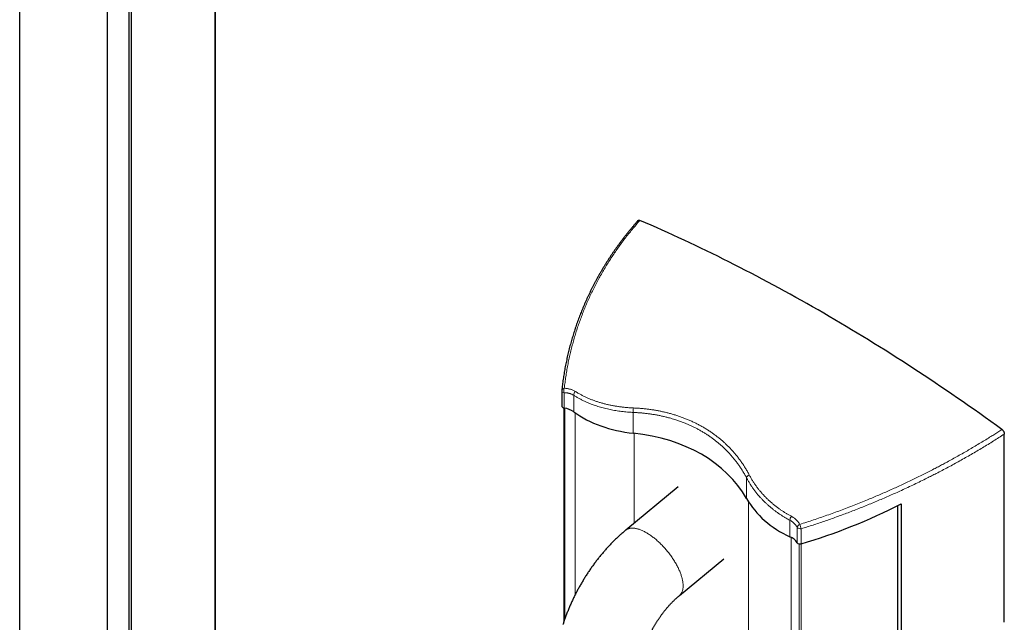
# Model space of a CAD drawing. Header units: millimetres. Extents: x 8 to 1336, y 12 to 1541.
# Tile 12 of 13: x 847 to 1336, y 942 to 1242. Entities that reach past the tile are written whole.
import ezdxf

# ---------------------------------------------------------------- set-up
doc = ezdxf.new("R2010")
doc.units = ezdxf.units.MM

msp = doc.modelspace()

# ---------------------------------------------------------------- linework, layer by layer
at = {"color": 7, "linetype": 'Continuous', "lineweight": 30}
for p, q in [((902.71, 337.95), (902.71, 1507.31)), ((944.44, 353.93), (944.44, 1491.33)), ((847.11, 429.05), (847.11, 1416.21)), ((890.82, 444.75), (890.82, 1400.51)), ((901.44, 448.56), (901.44, 1396.7)), ((1116.46, 1057.57), (1116.46, 1050.07)), ((1117.46, 1048.91), (1117.46, 942.63)), ((1336.37, 942.49), (1336.37, 1035.96)), ((1174.28, 1009.69), (1148.22, 988.19)), ((1283.43, 46.42), (1283.43, 1000.39)), ((1285.17, 1001.27), (1285.17, 910.55)), ((1174.95, 955.8), (1197, 973.99))]:
    msp.add_line(p, q, dxfattribs=at)
at = {"color": 252, "linetype": 'Continuous', "lineweight": 0}
for p, q in [((944.08, 353.79), (944.08, 1491.47)), ((1117.6, 1048.88), (1117.6, 1056.52)), ((1122.4, 1047), (1122.4, 1055.21)), ((1118.03, 944.29), (1118.03, 1048.8)), ((1123.16, 956.25), (1123.16, 1046.46)), ((1152.01, 1036.39), (1152.01, 1046.7)), ((1152.39, 991.63), (1152.39, 1036.35)), ((1208.3, 1003.89), (1208.3, 1014.18)), ((1209.23, 71.56), (1209.23, 1002.37)), ((1229.8, 985), (1229.8, 993.17)), ((1233.48, 981.99), (1233.48, 989.59)), ((1235.47, 981.52), (1235.47, 988.93)), ((1230.45, 56.46), (1230.45, 984.68)), ((1234.38, 53.76), (1234.38, 981.44)), ((1235.38, 53.33), (1235.38, 981.49))]:
    msp.add_line(p, q, dxfattribs=at)
at = {"color": 7, "linetype": 'Continuous', "lineweight": 30, "flags": 128}
msp.add_lwpolyline([(1335.16, 1038.26), (1332.41, 1040.25), (1329.65, 1042.23), (1326.9, 1044.19), (1324.14, 1046.15), (1321.38, 1048.09), (1318.63, 1050.02), (1315.87, 1051.94), (1313.1, 1053.85), (1310.34, 1055.74), (1307.58, 1057.63), (1304.81, 1059.5), (1302.05, 1061.36), (1299.28, 1063.21), (1296.52, 1065.04), (1293.75, 1066.87), (1290.98, 1068.68), (1288.21, 1070.48), (1285.44, 1072.26), (1282.67, 1074.04), (1279.9, 1075.8), (1277.13, 1077.55), (1274.36, 1079.29), (1271.58, 1081.02), (1268.81, 1082.73), (1266.04, 1084.43), (1263.27, 1086.12), (1260.49, 1087.8), (1257.72, 1089.46), (1254.94, 1091.11), (1252.17, 1092.75), (1249.39, 1094.38), (1246.62, 1095.99), (1243.85, 1097.59), (1241.07, 1099.18), (1238.3, 1100.76), (1235.52, 1102.32), (1232.75, 1103.87), (1229.97, 1105.41), (1227.2, 1106.94), (1224.43, 1108.45), (1221.65, 1109.95), (1218.88, 1111.44), (1216.11, 1112.91), (1213.34, 1114.38), (1210.57, 1115.82), (1207.79, 1117.26), (1205.02, 1118.68), (1202.25, 1120.09), (1199.49, 1121.49), (1196.72, 1122.88), (1193.95, 1124.25), (1191.18, 1125.61), (1188.42, 1126.95), (1185.65, 1128.28), (1182.89, 1129.6), (1180.12, 1130.91), (1177.36, 1132.2), (1174.6, 1133.48), (1171.84, 1134.75), (1169.08, 1136), (1166.32, 1137.24), (1163.57, 1138.47), (1160.81, 1139.69), (1158.06, 1140.89), (1155.31, 1142.07)], dxfattribs=at)
at = {"color": 252, "linetype": 'Continuous', "lineweight": 0, "flags": 128}
for points in [[(1148.22, 988.19), (1148.23, 988.2), (1148.42, 988.35), (1148.63, 988.49), (1148.85, 988.62), (1149.07, 988.74), (1149.31, 988.85), (1149.55, 988.94), (1149.81, 989.02), (1150.07, 989.09), (1150.33, 989.15), (1150.61, 989.19), (1150.9, 989.23), (1151.19, 989.25), (1151.49, 989.25), (1151.8, 989.25), (1152.11, 989.23), (1152.43, 989.2), (1152.76, 989.16), (1153.09, 989.11), (1153.43, 989.04), (1153.78, 988.96), (1154.13, 988.87), (1154.48, 988.77), (1154.85, 988.66), (1155.21, 988.53), (1155.58, 988.39), (1155.96, 988.24), (1156.34, 988.08), (1156.72, 987.91), (1157.11, 987.73), (1157.5, 987.53), (1157.89, 987.32), (1158.28, 987.11), (1158.68, 986.88), (1159.08, 986.64), (1159.48, 986.39), (1159.89, 986.13), (1160.29, 985.86), (1160.7, 985.58), (1161.1, 985.29), (1161.51, 984.99), (1161.91, 984.68), (1162.32, 984.37), (1162.72, 984.04), (1163.13, 983.71), (1163.53, 983.36), (1163.93, 983.01), (1164.33, 982.65), (1164.73, 982.29), (1165.13, 981.91), (1165.52, 981.53), (1165.91, 981.14), (1166.3, 980.75), (1166.69, 980.35), (1167.07, 979.94), (1167.44, 979.53), (1167.82, 979.11), (1168.18, 978.69), (1168.55, 978.26), (1168.91, 977.83), (1169.26, 977.39), (1169.61, 976.95), (1169.95, 976.51), (1170.28, 976.06), (1170.61, 975.61), (1170.94, 975.16), (1171.25, 974.7), (1171.56, 974.25), (1171.87, 973.79), (1172.16, 973.33), (1172.45, 972.87), (1172.73, 972.41), (1173, 971.95), (1173.26, 971.48), (1173.52, 971.02), (1173.77, 970.56), (1174.01, 970.1), (1174.23, 969.65), (1174.45, 969.19), (1174.67, 968.74), (1174.87, 968.28), (1175.06, 967.83), (1175.24, 967.39), (1175.42, 966.95), (1175.58, 966.51), (1175.73, 966.07), (1175.87, 965.64), (1176.01, 965.21), (1176.13, 964.79), (1176.24, 964.37), (1176.34, 963.96), (1176.43, 963.56)], [(1176.43, 963.56), (1176.51, 963.16), (1176.58, 962.76), (1176.64, 962.38), (1176.69, 962), (1176.73, 961.63), (1176.75, 961.26), (1176.77, 960.9), (1176.77, 960.55), (1176.77, 960.21), (1176.75, 959.88), (1176.72, 959.56), (1176.68, 959.24), (1176.64, 958.93), (1176.58, 958.64), (1176.5, 958.35), (1176.42, 958.07), (1176.33, 957.8), (1176.23, 957.55), (1176.11, 957.3), (1175.99, 957.06), (1175.86, 956.84), (1175.71, 956.62), (1175.56, 956.42), (1175.4, 956.22), (1175.22, 956.04), (1175.04, 955.87), (1174.95, 955.8)]]:
    msp.add_lwpolyline(points, dxfattribs=at)
at = {"color": 7, "linetype": 'Continuous', "lineweight": 30}
msp.add_arc((1118.46, 1057.57), 2, 173.8117, 180, dxfattribs=at)
at = {"color": 252, "linetype": 'Continuous', "lineweight": 0}
for centre, radius, start, end in [((1117.74, 1057.82), 1.31, 191.3408, 263.9845), ((1117.76, 1057.38), 1.35, 91.2736, 162.973), ((1121.37, 1057.41), 3.88, 160.0172, 193.2982), ((1125.19, 1055.16), 2.79, 135.1616, 178.9481), ((1156.22, 1047.62), 4.31, 162.2132, 192.3092), ((1210.52, 1013.62), 2.29, 113.4784, 165.8561), ((1233.31, 992.88), 3.53, 140.8088, 175.2222), ((1235.83, 988.92), 2.45, 115.4264, 164.1032), ((1235.18, 991.39), 2.48, 226.7125, 276.7506), ((1251.36, 995.11), 17.05, 193.5162, 201.2534)]:
    msp.add_arc(centre, radius, start, end, dxfattribs=at)
at = {"color": 7, "linetype": 'Continuous', "lineweight": 30}
for centre, major_axis, start_param, end_param in [((1118.46, 1050.51), (1.88, 0.97), 2.786828, 3.91635), ((1111.5, 1037.2), (13.41, 6.93), 0.348875, 0.774757), ((1181.26, 1099.91), (72.39, 37.43), 3.490468, 3.969011), ((1112.98, 951.65), (96.59, 49.93), 0.03385, 0.827418), ((1279.75, 1043.05), (72.39, 37.43), 3.175442, 3.653985), ((1217.21, 1137.86), (189.13, 97.78), 4.448255, 4.701277), ((1220.55, 974.25), (13.41, 6.93), 0.08651, 0.512393), ((1235.29, 983.07), (1.88, 0.97), 3.228103, 4.448255)]:
    msp.add_ellipse(centre, major_axis=major_axis, ratio=0.716542, start_param=start_param, end_param=end_param, dxfattribs=at)
for points, knots in [([(1154.34, 1141.95), (1154.07, 1141.64), (1153.47, 1140.97), (1152.57, 1139.93), (1151.64, 1138.84), (1150.72, 1137.74), (1149.81, 1136.64), (1148.91, 1135.53), (1148.02, 1134.41), (1147.14, 1133.28), (1146.28, 1132.15), (1145.42, 1131), (1144.57, 1129.85), (1143.74, 1128.7), (1142.91, 1127.53), (1142.1, 1126.36), (1141.29, 1125.18), (1140.5, 1123.99), (1139.72, 1122.8), (1138.95, 1121.61), (1138.2, 1120.4), (1137.45, 1119.19), (1136.72, 1117.98), (1136, 1116.76), (1135.29, 1115.53), (1134.59, 1114.29), (1133.9, 1113.05), (1133.23, 1111.8), (1132.56, 1110.55), (1131.91, 1109.29), (1131.27, 1108.03), (1130.65, 1106.76), (1130.03, 1105.48), (1129.43, 1104.2), (1128.84, 1102.92), (1128.26, 1101.63), (1127.7, 1100.33), (1127.14, 1099.03), (1126.6, 1097.73), (1126.07, 1096.42), (1125.56, 1095.1), (1125.05, 1093.79), (1124.56, 1092.46), (1124.09, 1091.14), (1123.62, 1089.81), (1123.17, 1088.48), (1122.73, 1087.14), (1122.31, 1085.8), (1121.89, 1084.46), (1121.49, 1083.11), (1121.11, 1081.76), (1120.73, 1080.4), (1120.37, 1079.04), (1120.02, 1077.68), (1119.69, 1076.31), (1119.36, 1074.94), (1119.05, 1073.56), (1118.76, 1072.18), (1118.47, 1070.8), (1118.2, 1069.41), (1117.94, 1068.03), (1117.7, 1066.64), (1117.47, 1065.25), (1117.25, 1063.86), (1117.05, 1062.46), (1116.86, 1061.07), (1116.68, 1059.68), (1116.55, 1058.58), (1116.49, 1057.95), (1116.47, 1057.78)], [0, 0, 0, 0, 0.012869, 0.027612, 0.042363, 0.057124, 0.071897, 0.086682, 0.101482, 0.116298, 0.131132, 0.145984, 0.160858, 0.175754, 0.190673, 0.205619, 0.220561, 0.235496, 0.250438, 0.265387, 0.280345, 0.295314, 0.310294, 0.325287, 0.340296, 0.35532, 0.370366, 0.385394, 0.400438, 0.415507, 0.430595, 0.4457, 0.460816, 0.47594, 0.491068, 0.506196, 0.521317, 0.536417, 0.551603, 0.566784, 0.581963, 0.59714, 0.612317, 0.627495, 0.642676, 0.65786, 0.67305, 0.688247, 0.703453, 0.718668, 0.733894, 0.749133, 0.764387, 0.779656, 0.794943, 0.810248, 0.825573, 0.84092, 0.85629, 0.871672, 0.887044, 0.902408, 0.917765, 0.933117, 0.948465, 0.963811, 0.979155, 0.994499, 1, 1, 1, 1]), ([(1154.35, 1141.95), (1154.37, 1141.97), (1154.43, 1142.04), (1154.57, 1142.13), (1154.76, 1142.18), (1154.97, 1142.18), (1155.15, 1142.14), (1155.27, 1142.09), (1155.31, 1142.07)], [0, 0, 0, 0, 0.099204, 0.301262, 0.503314, 0.701518, 0.899739, 1, 1, 1, 1]), ([(1335.16, 1038.26), (1335.24, 1038.2), (1335.39, 1038.08), (1335.6, 1037.85), (1335.8, 1037.6), (1335.98, 1037.32), (1336.12, 1037.03), (1336.24, 1036.73), (1336.32, 1036.43), (1336.36, 1036.17), (1336.36, 1036.02), (1336.37, 1035.96)], [0, 0, 0, 0, 0.11507, 0.23013, 0.345243, 0.460359, 0.574788, 0.68923, 0.805198, 0.921185, 1, 1, 1, 1]), ([(1148.22, 988.19), (1148.09, 988.08), (1147.71, 987.77), (1147.1, 987.26), (1146.39, 986.64), (1145.68, 986.01), (1144.97, 985.38), (1144.28, 984.73), (1143.58, 984.08), (1142.9, 983.41), (1142.22, 982.74), (1141.54, 982.07), (1140.87, 981.38), (1140.21, 980.68), (1139.55, 979.98), (1138.9, 979.27), (1138.25, 978.55), (1137.62, 977.83), (1136.98, 977.09), (1136.36, 976.35), (1135.74, 975.61), (1135.13, 974.85), (1134.52, 974.09), (1133.92, 973.33), (1133.33, 972.55), (1132.74, 971.77), (1132.16, 970.99), (1131.59, 970.2), (1131.03, 969.4), (1130.47, 968.59), (1129.92, 967.78), (1129.37, 966.97), (1128.84, 966.15), (1128.31, 965.32), (1127.79, 964.49), (1127.27, 963.66), (1126.77, 962.82), (1126.27, 961.97), (1125.78, 961.12), (1125.3, 960.27), (1124.82, 959.41), (1124.35, 958.55), (1123.89, 957.68), (1123.44, 956.81), (1123, 955.94), (1122.57, 955.06), (1122.14, 954.18), (1121.72, 953.29), (1121.31, 952.4), (1120.91, 951.51), (1120.52, 950.61), (1120.14, 949.72), (1119.76, 948.82), (1119.4, 947.91), (1119.04, 947.01), (1118.69, 946.1), (1118.35, 945.19), (1118.02, 944.27), (1117.7, 943.36), (1117.4, 942.46), (1117.18, 941.8), (1117.07, 941.45), (1117.05, 941.39)], [0, 0, 0, 0, 0.009561, 0.026846, 0.044113, 0.061368, 0.07861, 0.095838, 0.113052, 0.130252, 0.147437, 0.164608, 0.181764, 0.198906, 0.216033, 0.233147, 0.250247, 0.267333, 0.284406, 0.301467, 0.318515, 0.335552, 0.352578, 0.369593, 0.386597, 0.403592, 0.420579, 0.437557, 0.454527, 0.47149, 0.488447, 0.505398, 0.522344, 0.539286, 0.556224, 0.573159, 0.590092, 0.607023, 0.623953, 0.640884, 0.657815, 0.674747, 0.69168, 0.708616, 0.725556, 0.742499, 0.759447, 0.7764, 0.793359, 0.810325, 0.827299, 0.84428, 0.86127, 0.87827, 0.895279, 0.9123, 0.929331, 0.946375, 0.96343, 0.980499, 0.996681, 1, 1, 1, 1]), ([(1157.04, 928.55), (1157.07, 928.65), (1157.16, 928.93), (1157.32, 929.41), (1157.52, 929.97), (1157.72, 930.54), (1157.93, 931.12), (1158.15, 931.69), (1158.37, 932.26), (1158.61, 932.84), (1158.85, 933.42), (1159.09, 934), (1159.35, 934.57), (1159.61, 935.15), (1159.88, 935.73), (1160.15, 936.31), (1160.43, 936.88), (1160.72, 937.46), (1161.01, 938.03), (1161.32, 938.6), (1161.62, 939.17), (1161.93, 939.73), (1162.25, 940.3), (1162.58, 940.86), (1162.91, 941.41), (1163.24, 941.97), (1163.58, 942.51), (1163.92, 943.06), (1164.27, 943.6), (1164.63, 944.13), (1164.98, 944.66), (1165.34, 945.18), (1165.71, 945.7), (1166.08, 946.21), (1166.45, 946.72), (1166.83, 947.22), (1167.2, 947.71), (1167.58, 948.19), (1167.97, 948.67), (1168.35, 949.14), (1168.74, 949.6), (1169.13, 950.06), (1169.52, 950.51), (1169.91, 950.94), (1170.3, 951.37), (1170.7, 951.79), (1171.09, 952.21), (1171.48, 952.61), (1171.87, 953), (1172.27, 953.39), (1172.66, 953.77), (1173.05, 954.13), (1173.43, 954.49), (1173.82, 954.83), (1174.21, 955.17), (1174.58, 955.49), (1174.83, 955.7), (1174.95, 955.8)], [0, 0, 0, 0, 0.009341, 0.027615, 0.045915, 0.064246, 0.082606, 0.100995, 0.119411, 0.137851, 0.156315, 0.1748, 0.193305, 0.211828, 0.230367, 0.248921, 0.267488, 0.286067, 0.304655, 0.32325, 0.341852, 0.360458, 0.379066, 0.397676, 0.416283, 0.434888, 0.453487, 0.47208, 0.490664, 0.509238, 0.5278, 0.546349, 0.564882, 0.583397, 0.601894, 0.620371, 0.638825, 0.657256, 0.675661, 0.694038, 0.712387, 0.730706, 0.748993, 0.767247, 0.785465, 0.803647, 0.821791, 0.839896, 0.857961, 0.875984, 0.893963, 0.911899, 0.929789, 0.947632, 0.965429, 0.983177, 1, 1, 1, 1])]:
    msp.add_open_spline(points, degree=3, knots=knots, dxfattribs=at)
at = {"color": 252, "linetype": 'Continuous', "lineweight": 0}
for points, knots in [([(1155.31, 1142.07), (1154.65, 1141.34), (1153.35, 1139.86), (1151.46, 1137.61), (1149.61, 1135.33), (1147.8, 1133.02), (1146.05, 1130.68), (1144.34, 1128.32), (1142.68, 1125.92), (1141.06, 1123.5), (1139.48, 1121.04), (1137.95, 1118.54), (1136.48, 1116.02), (1135.05, 1113.48), (1133.67, 1110.91), (1132.35, 1108.32), (1131.08, 1105.71), (1129.86, 1103.08), (1128.7, 1100.43), (1127.59, 1097.77), (1126.53, 1095.09), (1125.53, 1092.4), (1124.58, 1089.68), (1123.69, 1086.95), (1122.85, 1084.21), (1122.06, 1081.44), (1121.32, 1078.65), (1120.64, 1075.84), (1120.01, 1073.01), (1119.44, 1070.18), (1118.92, 1067.33), (1118.47, 1064.47), (1118.06, 1061.61), (1117.84, 1059.69), (1117.73, 1058.74)], [0, 0, 0, 0, 0.030606, 0.061216, 0.091826, 0.122432, 0.153171, 0.183914, 0.214658, 0.245397, 0.27654, 0.307687, 0.338834, 0.369976, 0.401253, 0.432533, 0.463814, 0.49509, 0.52632, 0.557554, 0.588788, 0.620019, 0.651377, 0.68274, 0.714103, 0.745461, 0.777211, 0.808965, 0.840719, 0.872469, 0.90435, 0.936235, 0.968119, 1, 1, 1, 1]), ([(1117.73, 1058.74), (1118.01, 1058.72), (1118.56, 1058.68), (1119.33, 1058.57), (1120.05, 1058.43), (1120.73, 1058.25), (1121.39, 1058.03), (1122.02, 1057.77), (1122.64, 1057.47), (1123.02, 1057.25), (1123.21, 1057.13)], [0, 0, 0, 0, 0.1340875, 0.2686672, 0.3887002, 0.5088254, 0.6288536, 0.7525343, 0.8763224, 1, 1, 1, 1]), ([(1123.21, 1057.13), (1123.65, 1056.86), (1124.52, 1056.32), (1125.89, 1055.56), (1127.29, 1054.83), (1128.73, 1054.14), (1130.21, 1053.5), (1131.72, 1052.89), (1133.25, 1052.34), (1134.81, 1051.82), (1136.39, 1051.35), (1138.01, 1050.92), (1139.65, 1050.53), (1141.32, 1050.18), (1143.01, 1049.87), (1144.74, 1049.6), (1146.52, 1049.37), (1148.37, 1049.17), (1150.23, 1049.03), (1151.49, 1048.96), (1152.12, 1048.93)], [0, 0, 0, 0, 0.055269, 0.110549, 0.165817, 0.221502, 0.277199, 0.332884, 0.387536, 0.44221, 0.496884, 0.551537, 0.606629, 0.661721, 0.715947, 0.770174, 0.827619, 0.885086, 0.942554, 1, 1, 1, 1]), ([(1122.4, 1055.21), (1122.28, 1055.29), (1122.03, 1055.43), (1121.65, 1055.63), (1121.25, 1055.81), (1120.84, 1055.97), (1120.41, 1056.11), (1119.96, 1056.23), (1119.5, 1056.33), (1119.07, 1056.4), (1118.56, 1056.47), (1118.09, 1056.51), (1117.72, 1056.52), (1117.6, 1056.52)], [0, 0, 0, 0, 0.089855, 0.180069, 0.270283, 0.360999, 0.451717, 0.54421, 0.637342, 0.730475, 0.79776, 0.932515, 1, 1, 1, 1]), ([(1152.01, 1046.7), (1151.64, 1046.72), (1150.91, 1046.76), (1149.69, 1046.84), (1148.36, 1046.95), (1146.91, 1047.1), (1145.47, 1047.28), (1144.04, 1047.49), (1142.62, 1047.72), (1141.2, 1047.98), (1139.8, 1048.27), (1138.42, 1048.59), (1137.05, 1048.94), (1135.7, 1049.32), (1134.37, 1049.72), (1133.17, 1050.12), (1132.09, 1050.5), (1130.93, 1050.93), (1129.58, 1051.47), (1128.07, 1052.14), (1126.6, 1052.84), (1125.16, 1053.59), (1123.75, 1054.38), (1122.85, 1054.93), (1122.4, 1055.21)], [0, 0, 0, 0, 0.032649, 0.065297, 0.109161, 0.15303, 0.196895, 0.241374, 0.28586, 0.33034, 0.375202, 0.42007, 0.464932, 0.509831, 0.554736, 0.599635, 0.633298, 0.666962, 0.722361, 0.777772, 0.833171, 0.888777, 0.944394, 1, 1, 1, 1]), ([(1152.12, 1048.93), (1152.77, 1048.9), (1154.08, 1048.84), (1156.02, 1048.69), (1157.93, 1048.5), (1159.81, 1048.27), (1161.67, 1048.01), (1163.5, 1047.7), (1165.29, 1047.36), (1167.04, 1046.98), (1168.78, 1046.57), (1170.53, 1046.11), (1172.3, 1045.6), (1174.09, 1045.03), (1175.85, 1044.42), (1177.6, 1043.77), (1179.32, 1043.06), (1181.04, 1042.31), (1182.72, 1041.52), (1184.38, 1040.68), (1186.01, 1039.79), (1187.63, 1038.85), (1189.21, 1037.87), (1190.75, 1036.84), (1192.27, 1035.77), (1193.72, 1034.67), (1195.12, 1033.55), (1196.45, 1032.42), (1197.74, 1031.25), (1199.01, 1030.03), (1200.24, 1028.78), (1201.44, 1027.48), (1202.6, 1026.15), (1203.72, 1024.77), (1204.81, 1023.35), (1205.86, 1021.9), (1206.86, 1020.41), (1207.82, 1018.88), (1208.75, 1017.32), (1209.32, 1016.25), (1209.61, 1015.72)], [0, 0, 0, 0, 0.025848, 0.051697, 0.077023, 0.102355, 0.127687, 0.153013, 0.177478, 0.201949, 0.22642, 0.250884, 0.277006, 0.303136, 0.329265, 0.355387, 0.382023, 0.408668, 0.435312, 0.461949, 0.489135, 0.51633, 0.543525, 0.570711, 0.598167, 0.625622, 0.651729, 0.677842, 0.703956, 0.730062, 0.756678, 0.783302, 0.809925, 0.836541, 0.863695, 0.890857, 0.918019, 0.945174, 0.972587, 1, 1, 1, 1]), ([(1208.3, 1014.18), (1208.02, 1014.72), (1207.44, 1015.78), (1206.52, 1017.34), (1205.56, 1018.86), (1204.56, 1020.34), (1203.52, 1021.79), (1202.44, 1023.18), (1201.34, 1024.53), (1200.21, 1025.83), (1199.04, 1027.09), (1197.84, 1028.31), (1196.62, 1029.48), (1195.37, 1030.61), (1194.08, 1031.71), (1192.74, 1032.79), (1191.33, 1033.85), (1189.89, 1034.87), (1188.43, 1035.85), (1186.96, 1036.77), (1185.46, 1037.65), (1183.97, 1038.47), (1182.51, 1039.22), (1181.08, 1039.91), (1179.63, 1040.58), (1178.06, 1041.25), (1176.37, 1041.92), (1174.55, 1042.58), (1172.87, 1043.13), (1171.35, 1043.6), (1169.88, 1044.02), (1168.28, 1044.44), (1166.54, 1044.84), (1164.79, 1045.21), (1163.02, 1045.55), (1161.22, 1045.84), (1159.41, 1046.09), (1157.58, 1046.3), (1155.74, 1046.48), (1153.88, 1046.61), (1152.64, 1046.67), (1152.01, 1046.7)], [0, 0, 0, 0, 0.027963, 0.055926, 0.0834, 0.110882, 0.138364, 0.165838, 0.192254, 0.218678, 0.245103, 0.271519, 0.297236, 0.322959, 0.348683, 0.374399, 0.401435, 0.428471, 0.454405, 0.480346, 0.506287, 0.532221, 0.555538, 0.57886, 0.602182, 0.625499, 0.653369, 0.681244, 0.709114, 0.729098, 0.749083, 0.774088, 0.799103, 0.824122, 0.849137, 0.874143, 0.899308, 0.924483, 0.94966, 0.974835, 1, 1, 1, 1]), ([(1234.78, 991.12), (1235.91, 991.48), (1238.16, 992.2), (1241.53, 993.31), (1244.9, 994.45), (1248.26, 995.62), (1251.62, 996.82), (1254.99, 998.06), (1258.35, 999.33), (1261.71, 1000.63), (1265.05, 1001.96), (1268.21, 1003.24), (1271.18, 1004.48), (1273.97, 1005.67), (1276.76, 1006.88), (1279.53, 1008.1), (1282.29, 1009.34), (1285.05, 1010.61), (1287.8, 1011.9), (1290.55, 1013.21), (1293.29, 1014.54), (1296.01, 1015.88), (1298.71, 1017.24), (1301.24, 1018.54), (1303.6, 1019.77), (1305.78, 1020.92), (1308.14, 1022.19), (1310.66, 1023.56), (1313.35, 1025.05), (1316.01, 1026.56), (1318.66, 1028.09), (1321.3, 1029.63), (1323.91, 1031.2), (1326.51, 1032.77), (1328.91, 1034.26), (1331.12, 1035.65), (1333.15, 1036.95), (1334.49, 1037.82), (1335.16, 1038.26)], [0, 0, 0, 0, 0.031531, 0.063069, 0.094609, 0.126146, 0.157678, 0.189505, 0.22134, 0.253176, 0.28501, 0.316838, 0.343732, 0.370632, 0.397534, 0.424437, 0.451336, 0.47823, 0.505389, 0.532554, 0.559721, 0.586888, 0.614052, 0.641211, 0.663503, 0.685797, 0.708089, 0.736037, 0.763988, 0.791939, 0.819887, 0.847995, 0.876107, 0.904218, 0.932327, 0.954884, 0.977442, 1, 1, 1, 1]), ([(1336.37, 1035.96), (1335.48, 1035.38), (1333.7, 1034.23), (1331, 1032.53), (1328.27, 1030.84), (1325.52, 1029.17), (1322.74, 1027.52), (1319.93, 1025.88), (1317.09, 1024.25), (1314.23, 1022.64), (1311.34, 1021.05), (1308.42, 1019.47), (1305.49, 1017.92), (1302.76, 1016.5), (1300.25, 1015.22), (1297.67, 1013.93), (1294.8, 1012.51), (1291.63, 1010.98), (1288.44, 1009.47), (1285.35, 1008.04), (1282.37, 1006.69), (1279.48, 1005.41), (1276.59, 1004.15), (1273.68, 1002.91), (1270.74, 1001.68), (1267.76, 1000.46), (1264.76, 999.26), (1261.74, 998.08), (1258.76, 996.94), (1255.83, 995.85), (1252.94, 994.79), (1250.05, 993.76), (1247.15, 992.75), (1244.24, 991.76), (1241.32, 990.79), (1238.4, 989.85), (1236.44, 989.24), (1235.47, 988.93)], [0, 0, 0, 0, 0.0297302, 0.0594683, 0.0892104, 0.1189526, 0.1486909, 0.1784212, 0.2083004, 0.2381873, 0.2680782, 0.2979691, 0.3278563, 0.3577356, 0.3807326, 0.4037295, 0.4350562, 0.4663872, 0.4977183, 0.529045, 0.5569597, 0.5848788, 0.6127995, 0.6407187, 0.6686334, 0.6971879, 0.7257454, 0.754303, 0.7828575, 0.80996, 0.8370664, 0.8641742, 0.8912806, 0.9183831, 0.9455883, 0.9727948, 1, 1, 1, 1]), ([(1229.8, 993.17), (1229.49, 993.34), (1228.88, 993.67), (1227.86, 994.24), (1226.77, 994.9), (1225.59, 995.63), (1224.44, 996.4), (1223.3, 997.2), (1222.19, 998.02), (1221.09, 998.87), (1220.03, 999.75), (1218.99, 1000.65), (1217.98, 1001.58), (1216.99, 1002.53), (1216.04, 1003.5), (1215.19, 1004.41), (1214.45, 1005.26), (1213.65, 1006.19), (1212.75, 1007.31), (1211.77, 1008.63), (1210.82, 1009.98), (1209.93, 1011.35), (1209.09, 1012.75), (1208.56, 1013.7), (1208.3, 1014.18)], [0, 0, 0, 0, 0.032621, 0.065241, 0.109082, 0.152928, 0.196768, 0.241249, 0.285735, 0.330215, 0.375105, 0.420001, 0.464891, 0.509839, 0.554793, 0.599742, 0.633447, 0.667153, 0.72253, 0.777918, 0.833296, 0.88886, 0.944435, 1, 1, 1, 1]), ([(1209.61, 1015.72), (1209.86, 1015.26), (1210.37, 1014.32), (1211.19, 1012.95), (1212.06, 1011.6), (1212.98, 1010.28), (1213.94, 1008.98), (1214.95, 1007.71), (1216, 1006.49), (1217.09, 1005.3), (1218.22, 1004.14), (1219.4, 1003.01), (1220.62, 1001.91), (1221.88, 1000.85), (1223.18, 999.83), (1224.44, 998.9), (1225.67, 998.04), (1226.86, 997.27), (1228.07, 996.52), (1229.31, 995.8), (1230.16, 995.34), (1230.58, 995.11)], [0, 0, 0, 0, 0.0553168, 0.1106435, 0.1659599, 0.2216483, 0.2773471, 0.3330351, 0.3876448, 0.4422752, 0.4969053, 0.5515144, 0.6065598, 0.6616052, 0.7158074, 0.7700096, 0.8159946, 0.8619994, 0.9080106, 0.9540152, 1, 1, 1, 1]), ([(1230.58, 995.11), (1230.79, 994.99), (1231.22, 994.75), (1231.81, 994.36), (1232.39, 993.92), (1232.93, 993.45), (1233.44, 992.94), (1233.92, 992.38), (1234.37, 991.78), (1234.64, 991.34), (1234.78, 991.12)], [0, 0, 0, 0, 0.120019, 0.240138, 0.360159, 0.483882, 0.607711, 0.731439, 0.865471, 1, 1, 1, 1]), ([(1233.48, 989.59), (1233.36, 989.78), (1233.12, 990.18), (1232.76, 990.68), (1232.41, 991.1), (1232.1, 991.44), (1231.76, 991.77), (1231.41, 992.08), (1231.04, 992.38), (1230.65, 992.66), (1230.23, 992.93), (1229.94, 993.09), (1229.8, 993.17)], [0, 0, 0, 0, 0.134574, 0.26941, 0.359455, 0.44987, 0.540285, 0.631296, 0.722306, 0.813714, 0.906758, 1, 1, 1, 1])]:
    msp.add_open_spline(points, degree=3, knots=knots, dxfattribs=at)

doc.saveas('drawing.dxf')
